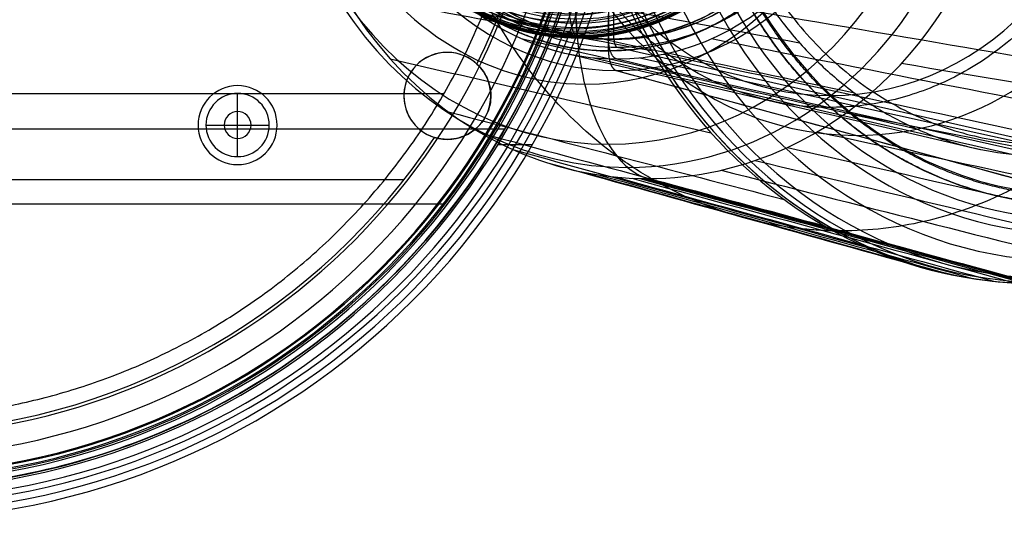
# Model space of a CAD drawing. Header units: millimetres. Extents: x 1995 to 3607, y -998 to -363.
# Tile 250 of 256: x 2528 to 2653, y -555 to -492. Entities that reach past the tile are written whole.
import ezdxf

# ---------------------------------------------------------------- set-up
doc = ezdxf.new("R2010")
doc.units = ezdxf.units.MM
doc.header["$MEASUREMENT"] = 0
for name, color, linetype, true_color in [('Black Base', 7, 'Continuous', 0x000000), ('Default', 7, 'Continuous', 0x000000), ('Inner Shade', 7, 'Continuous', 0x000000), ('Shade', 7, 'Continuous', 0x000000)]:
    doc.layers.add(name, color=color, linetype=linetype, true_color=true_color)

# ---------------------------------------------------------------- blocks, each defined once
blk = doc.blocks.new('4')
at = {"layer": 'Default'}
for p, q in [((2439.28, -405.21, 908.06), (2581.76, -405.21, 908.06)), ((2444.48, -408.3, 929.06), (2576.56, -408.3, 929.06)), ((2465.52, -410.21, 929.06), (2465.52, -410.21, 908.06)), ((2438.99, -413.41, 908.06), (2438.99, -413.41, 928.87)), ((2460.52, -415.21, 929.06), (2460.52, -415.21, 908.06)), ((2470.52, -415.21, 929.06), (2470.52, -415.21, 908.06)), ((2433.49, -418.91, 928), (2433.49, -418.91, 908.06)), ((2444.49, -418.91, 929.06), (2444.49, -418.91, 908.06)), ((2465.52, -420.21, 908.06), (2465.52, -420.21, 929.06)), ((2438.99, -424.41, 929.06), (2438.99, -424.41, 908.06))]:
    blk.add_line(p, q, dxfattribs=at)
for centre, radius, start, end in [((2510.52, -460.21, 923.06), 90, 12.8396, 167.1604), ((2510.52, -460.21, 908.06), 90, 12.8396, 167.1604), ((2510.52, -460.21, 915.56), 90, 12.8396, 167.1604), ((2510.52, -460.21, 929.06), 84, 93.6592, 146.3408), ((2465.52, -415.21, 929.06), 5, 90, 270), ((2465.52, -415.21, 908.06), 5, 90, 270), ((2465.52, -415.21, 918.56), 5, 90, 270), ((2465.52, -415.21, 929.06), 5, 270, 90), ((2465.52, -415.21, 908.06), 5, 270, 90), ((2465.52, -415.21, 918.56), 5, 270, 90), ((2438.99, -418.91, 908.06), 5.5, 90, 270), ((2438.99, -418.91, 918.56), 5.5, 90, 270), ((2438.99, -418.91, 908.06), 5.5, 270, 90), ((2438.99, -418.91, 918.56), 5.5, 270, 90), ((2438.99, -418.91, 929.06), 5.5, 270, 72.9094), ((2510.52, -460.21, 929.06), 84, 153.6592, 166.2259), ((2510.52, -460.21, 929.06), 84, 153.6592, 166.2259), ((2438.99, -418.91, 929.06), 5.5, 227.0906, 270)]:
    blk.add_arc(centre, radius, start, end, dxfattribs=at)
blk.add_open_spline([(2435.24, -422.94, 929.06), (2434.54, -422.29, 929.06), (2434.24, -421.74, 928.9), (2433.78, -420.77, 928.63), (2433.66, -420.35, 928.48), (2433.5, -419.49, 928.19), (2433.47, -419.07, 928.04), (2433.52, -418.14, 927.75), (2433.58, -417.67, 927.6), (2434.39, -415.5, 927.29), (2435.47, -414.58, 927.71), (2436.68, -413.9, 928.16), (2437.07, -413.74, 928.31), (2437.93, -413.5, 928.6), (2438.38, -413.41, 928.74), (2438.99, -413.41, 928.87)], degree=3, knots=[0, 0, 0, 0, 0.121751, 0.121751, 0.243557, 0.243557, 0.364802, 0.364802, 0.486597, 0.486597, 0.750525, 0.750525, 0.875089, 0.875089, 1, 1, 1, 1], dxfattribs=at)
blk.add_open_spline([(2438.99, -413.41, 928.87), (2439.53, -413.41, 928.99), (2440.07, -413.49, 929.06), (2440.6, -413.66, 929.06)], degree=3, dxfattribs=at)
blk = doc.blocks.new('3')
at = {"layer": 'Default'}
blk.add_open_spline([(2601.52, -460.21, 907.56), (2601.51, -465.88, 907.56), (2600.49, -476.99, 907.56), (2595.87, -493.27, 907.56), (2588.31, -508.41, 907.56), (2578.26, -521.75, 907.56), (2565.76, -533.19, 907.56), (2551.35, -542.12, 907.56), (2535.56, -548.25, 907.56), (2518.94, -551.35, 907.56), (2502.06, -551.34, 907.56), (2485.49, -548.24, 907.56), (2469.77, -542.16, 907.56), (2455.42, -533.29, 907.56), (2442.93, -521.91, 907.56), (2432.84, -508.6, 907.56), (2425.23, -493.44, 907.56), (2420.57, -477.09, 907.56), (2419.53, -465.91, 907.56), (2419.52, -460.21, 907.56)], degree=3, knots=[0, 0, 0, 0, 0.058824, 0.117647, 0.176471, 0.235294, 0.294118, 0.352941, 0.411765, 0.470588, 0.529412, 0.588235, 0.647059, 0.705882, 0.764706, 0.823529, 0.882353, 0.941176, 1, 1, 1, 1], dxfattribs=at)
for points in [[(2419.52, -460.21, 908.06), (2419.53, -465.91, 908.06), (2420.57, -477.09, 908.06), (2425.23, -493.44, 908.06), (2432.84, -508.6, 908.06), (2442.93, -521.91, 908.06), (2455.42, -533.29, 908.06), (2469.77, -542.16, 908.06), (2485.49, -548.24, 908.06), (2502.06, -551.34, 908.06), (2518.94, -551.35, 908.06), (2535.56, -548.25, 908.06), (2551.35, -542.12, 908.06), (2565.76, -533.19, 908.06), (2578.26, -521.75, 908.06), (2588.31, -508.41, 908.06), (2595.87, -493.27, 908.06), (2600.49, -476.99, 908.06), (2601.51, -465.88, 908.06), (2601.52, -460.21, 908.06)], [(2601.52, -460.21, 907.81), (2601.51, -465.88, 907.81), (2600.49, -476.99, 907.81), (2595.87, -493.27, 907.81), (2588.31, -508.41, 907.81), (2578.26, -521.75, 907.81), (2565.76, -533.19, 907.81), (2551.35, -542.12, 907.81), (2535.56, -548.25, 907.81), (2518.94, -551.35, 907.81), (2502.06, -551.34, 907.81), (2485.49, -548.24, 907.81), (2469.77, -542.16, 907.81), (2455.42, -533.29, 907.81), (2442.93, -521.91, 907.81), (2432.84, -508.6, 907.81), (2425.23, -493.44, 907.81), (2420.57, -477.09, 907.81), (2419.53, -465.91, 907.81), (2419.52, -460.21, 907.81)], [(2595.38, -493.08, 907.56), (2595.38, -493.08, 907.72), (2595.38, -493.08, 907.89), (2595.38, -493.08, 908.06)], [(2587.89, -508.11, 907.56), (2587.89, -508.11, 907.72), (2587.89, -508.11, 907.89), (2587.89, -508.11, 908.06)], [(2577.85, -521.43, 907.56), (2577.85, -521.43, 907.72), (2577.85, -521.43, 907.89), (2577.85, -521.43, 908.06)], [(2565.44, -532.77, 907.56), (2565.44, -532.77, 907.72), (2565.44, -532.77, 907.89), (2565.44, -532.77, 908.06)], [(2551.12, -541.66, 907.56), (2551.12, -541.66, 907.72), (2551.12, -541.66, 907.89), (2551.12, -541.66, 908.06)], [(2535.42, -547.74, 907.56), (2535.42, -547.74, 907.72), (2535.42, -547.74, 907.89), (2535.42, -547.74, 908.06)]]:
    blk.add_open_spline(points, degree=3, dxfattribs=at)
blk = doc.blocks.new('2')
at = {"layer": 'Default'}
blk.add_line((2431.71, -505.71, 907.56), (2589.33, -505.71, 907.56), dxfattribs=at)
for centre in [(2510.52, -460.21, 905.56), (2510.52, -460.21, 907.56), (2510.52, -460.21, 906.56)]:
    blk.add_arc(centre, 91, 180, 0, dxfattribs=at)
blk = doc.blocks.new('1')
at = {"layer": 'Default'}
for p, q in [((2581.62, -501.27, 932.36), (2439.42, -501.27, 932.36)), ((2555.52, -501.21, 917.06), (2555.52, -501.21, 929.06)), ((2555.52, -503.51, 917.06), (2555.52, -501.21, 917.06)), ((2555.52, -503.51, 929.06), (2555.52, -503.51, 917.06)), ((2555.52, -506.91, 929.06), (2555.52, -503.51, 929.06)), ((2551.52, -505.21, 917.06), (2553.82, -505.21, 917.06)), ((2551.52, -505.21, 929.06), (2551.52, -505.21, 917.06)), ((2553.82, -505.21, 929.06), (2557.22, -505.21, 929.06)), ((2553.82, -505.21, 929.06), (2553.82, -505.21, 917.06)), ((2557.22, -505.21, 917.06), (2559.52, -505.21, 917.06)), ((2557.22, -505.21, 929.06), (2557.22, -505.21, 917.06)), ((2559.52, -505.21, 929.06), (2559.52, -505.21, 917.06)), ((2555.52, -506.91, 917.06), (2555.52, -506.91, 929.06)), ((2555.52, -509.21, 917.06), (2555.52, -506.91, 917.06)), ((2592.79, -507.71, 907.36), (2588.43, -507.71, 907.36)), ((2555.52, -509.21, 929.06), (2555.52, -509.21, 917.06))]:
    blk.add_line(p, q, dxfattribs=at)
for centre, radius, start, end in [((2510.52, -460.21, 907.36), 95, 180, 360), ((2510.52, -460.21, 914.85), 94.08, 182.387, 0), ((2510.52, -460.21, 922.35), 93.16, 180, 360), ((2510.52, -460.21, 925.24), 92.42, 180, 360), ((2510.52, -460.21, 908.06), 91.25, 180, 0), ((2510.52, -460.21, 907.36), 91.25, 180, 0), ((2510.52, -460.21, 907.71), 91.25, 180, 0), ((2510.52, -460.21, 927.85), 90.98, 180, 0), ((2510.52, -460.21, 908.06), 90.25, 180, 360), ((2510.52, -460.21, 916.19), 89.82, 182.5304, 360), ((2510.52, -460.21, 924.32), 89.4, 180, 360), ((2510.52, -460.21, 929.71), 89.26, 180, 0), ((2510.52, -460.21, 931.17), 87.08, 180, 0), ((2510.52, -460.21, 929.06), 84.4, 273.1584, 360), ((2555.52, -505.21, 929.06), 4, 90, 270), ((2555.52, -505.21, 917.06), 4, 90, 270), ((2555.52, -505.21, 923.06), 4, 90, 270), ((2555.52, -505.21, 929.06), 4, 270, 90), ((2555.52, -505.21, 917.06), 4, 270, 90), ((2555.52, -505.21, 923.06), 4, 270, 90), ((2555.52, -505.21, 929.06), 1.7, 90, 270), ((2555.52, -505.21, 917.06), 1.7, 90, 270), ((2555.52, -505.21, 923.06), 1.7, 90, 270), ((2555.52, -505.21, 929.06), 1.7, 270, 90), ((2555.52, -505.21, 917.06), 1.7, 270, 90), ((2555.52, -505.21, 923.06), 1.7, 270, 90)]:
    blk.add_arc(centre, radius, start, end, dxfattribs=at)
blk.add_rational_spline([(2428.42, -460.21, 932.36), (2428.42, -542.32, 932.36), (2510.52, -542.32, 932.36), (2592.62, -542.32, 932.36), (2592.62, -460.21, 932.36)], [1, 0.707106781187, 1, 0.707106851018, 0.999999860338], degree=2, knots=[-257.932929, -257.932929, -257.932929, -128.966449, -128.966449, 0, 0, 0], dxfattribs=at)
blk = doc.blocks.new('TOP1')
at = {"layer": 'Default', "extrusion": (-0.45399, 1.45564e-11, 0.891007)}
blk.add_arc((460.21, 2911.05, -10.32), 33.97, 270, 90, dxfattribs=at)
at = {"layer": 'Default', "extrusion": (-0.45399, 1.45519e-11, 0.891007)}
for centre in [(460.21, 2911.05, -10.37), (460.21, 2911.05, -10.43)]:
    blk.add_arc(centre, 33.99, 270, 90, dxfattribs=at)
at = {"layer": 'Default', "extrusion": (-0.45399, 0, 0.891007)}
for centre, radius in [((460.21, 2911.05, -10.32), 33.97), ((460.21, 2911.05, -9.47), 33.34), ((460.21, 2911.05, -8.99), 32.83), ((460.21, 2911.05, -8.48), 31.95), ((460.21, 2911.05, -8.21), 31.1)]:
    blk.add_arc(centre, radius, 270, 90, dxfattribs=at)
at = {"layer": 'Default', "extrusion": (-0.45399, 1.4556e-11, 0.891007)}
blk.add_arc((460.21, 2911.05, -10.5), 33.9, 270, 90, dxfattribs=at)
at = {"layer": 'Default', "extrusion": (-0.45399, 4.54747e-13, 0.891007)}
for centre, radius in [((460.21, 2911.05, -10.5), 33.9), ((460.21, 2911.05, -10.49), 33.87), ((460.21, 2911.05, -10.49), 33.84), ((460.21, 2911.05, -10.47), 33.79), ((460.21, 2911.05, -10.45), 33.68), ((460.21, 2911.05, -10.4), 33.47), ((460.21, 2911.05, -10.32), 33.12), ((460.21, 2911.05, -10.23), 32.65), ((460.21, 2911.05, -10.15), 32.13), ((460.21, 2911.05, -10.08), 31.58), ((460.21, 2911.05, -10.02), 30.92), ((460.21, 2911.05, -10.01), 30.53), ((460.21, 2911.05, -10), 30.37)]:
    blk.add_arc(centre, radius, 270, 90, dxfattribs=at)
at = {"layer": 'Default'}
for points, knots in [([(2588.04, -468.22, 1332.84), (2588.49, -468.26, 1331.94), (2589.19, -468.33, 1330.57), (2589.84, -468.41, 1329.29), (2590.26, -468.47, 1328.47), (2590.64, -468.54, 1327.73), (2590.93, -468.61, 1327.15), (2591.2, -468.7, 1326.62), (2591.44, -468.79, 1326.16), (2591.73, -468.92, 1325.59), (2592.05, -469.11, 1324.96), (2592.39, -469.36, 1324.29), (2592.69, -469.63, 1323.7), (2592.96, -469.9, 1323.17), (2593.2, -470.19, 1322.7), (2593.42, -470.49, 1322.27), (2593.69, -470.89, 1321.75), (2593.98, -471.41, 1321.17), (2594.3, -472.06, 1320.55), (2594.58, -472.77, 1319.98), (2594.86, -473.54, 1319.45), (2595.13, -474.39, 1318.92), (2595.39, -475.31, 1318.4), (2595.73, -476.63, 1317.73), (2596.13, -478.39, 1316.96), (2596.48, -480.33, 1316.27), (2596.73, -482.06, 1315.78), (2596.91, -483.46, 1315.43), (2597.06, -484.99, 1315.12), (2597.2, -486.67, 1314.85), (2597.3, -488.23, 1314.66), (2597.36, -489.51, 1314.53), (2597.42, -490.44, 1314.43), (2597.49, -491.33, 1314.29), (2597.6, -492.16, 1314.07), (2597.77, -492.87, 1313.74), (2598.04, -493.54, 1313.2), (2598.28, -493.94, 1312.74), (2598.45, -494.18, 1312.39)], [0.026209, 0.026209, 0.026209, 0.026209, 0.234311, 0.442414, 0.650517, 0.85862, 1.274825, 1.691031, 2.107237, 2.523442, 3.355853, 4.188316, 5.020778, 5.853241, 6.685704, 7.518166, 8.350629, 10.015554, 11.680479, 13.345404, 15.010329, 16.675254, 18.340179, 20.005104, 23.334955, 26.664805, 28.32973, 29.994655, 31.65958, 33.324505, 34.98943, 35.821893, 36.654355, 37.486818, 38.31928, 39.151743, 39.567974, 39.984205, 39.984205, 39.984205, 39.984205]), ([(2598.53, -494.11, 1312.24), (2598.53, -494.09, 1312.24), (2598.53, -494.08, 1312.24), (2598.53, -494.06, 1312.24), (2598.52, -494.01, 1312.26), (2598.51, -493.9, 1312.28), (2598.49, -493.72, 1312.32), (2598.45, -493.35, 1312.4), (2598.41, -492.88, 1312.48), (2598.37, -492.34, 1312.55), (2598.34, -491.82, 1312.61), (2598.32, -491.28, 1312.65), (2598.31, -490.79, 1312.67), (2598.31, -490.58, 1312.68), (2598.31, -490.49, 1312.68), (2598.31, -490.43, 1312.68), (2598.31, -490.35, 1312.67), (2598.34, -490.27, 1312.62), (2598.37, -490.21, 1312.55), (2598.42, -490.19, 1312.45), (2598.48, -490.2, 1312.35), (2598.7, -490.19, 1311.9), (2599.1, -490.2, 1311.12), (2599.86, -490.19, 1309.64), (2600.42, -490.2, 1308.52), (2600.8, -490.2, 1307.78)], [0.359347, 0.359347, 0.359347, 0.359347, 0.628301, 0.897256, 1.16621, 1.435164, 1.704119, 1.973073, 2.242027, 2.510982, 2.779936, 3.04889, 3.183367, 3.250606, 3.317845, 3.360296, 3.464712, 3.569129, 3.673546, 3.777963, 3.912116, 4.046268, 5.394752, 6.743235, 9.440202, 9.440202, 9.440202, 9.440202]), ([(2598.45, -494.18, 1312.39), (2598.46, -494.19, 1312.38), (2598.47, -494.21, 1312.35), (2598.51, -494.21, 1312.27), (2598.53, -494.15, 1312.24), (2598.53, -494.11, 1312.24)], [0.0704958, 0.0704958, 0.0704958, 0.0704958, 0.1300109, 0.1895437, 0.3084869, 0.3084869, 0.3084869, 0.3084869])]:
    blk.add_open_spline(points, degree=3, knots=knots, dxfattribs=at)
blk = doc.blocks.new('COVER_A')
at = {"layer": 'Default'}
for p, q in [((1511.2, -539.4, 1207.97), (1569.13, -523.73, 1094.29)), ((1510.21, -541.88, 1209.92), (1510.21, -546.49, 1209.92))]:
    blk.add_line(p, q, dxfattribs=at)
at = {"layer": 'Default', "extrusion": (-0.454003, -2.54364e-06, 0.891)}
blk.add_arc((577.5, 1894.9, 273.62), 65, 90.0002, 180, dxfattribs=at)
at = {"layer": 'Default', "extrusion": (-0.45399, -3.72313e-11, 0.891007)}
blk.add_arc((577.49, 1894.9, 272.43), 65.07, 90, 180, dxfattribs=at)
at = {"layer": 'Default', "extrusion": (-0.45399, -3.70619e-11, 0.891007)}
for centre, radius, start in [((577.49, 1894.9, 272.43), 65.07, 72.4757), ((577.49, 1894.9, 270.61), 64.91, 359.9785), ((577.49, 1894.9, 268.75), 64.37, 359.9772), ((577.49, 1894.9, 265.36), 62.15, 359.9816), ((577.49, 1894.9, 263.13), 58.76, 359.9909), ((577.49, 1894.9, 262.59), 56.89, 359.9958), ((577.49, 1894.9, 262.43), 55.07, 360)]:
    blk.add_arc(centre, radius, start, 180, dxfattribs=at)
at = {"layer": 'Default', "extrusion": (-0.453996, 1.12309e-06, 0.891004)}
blk.add_arc((577.48, 1894.9, 262.63), 53.76, 90.0001, 179.9996, dxfattribs=at)
at = {"layer": 'Default', "extrusion": (-0.454003, -6.40164e-05, 0.891)}
blk.add_arc((577.7, 1894.83, 381.44), 51.76, 179.993, 202.4928, dxfattribs=at)
at = {"layer": 'Default', "extrusion": (-0.453978, -2.76189e-05, 0.891013)}
blk.add_arc((577.58, 1894.86, 381.47), 51.77, 89.9975, 179.9973, dxfattribs=at)
at = {"layer": 'Default', "extrusion": (-0.45399, -3.68345e-11, 0.891007)}
for start, end in [(179.9998, 0.0021), (0.0021, 179.9998)]:
    blk.add_arc((577.49, 1894.9, 387.06), 50.35, start, end, dxfattribs=at)
at = {"layer": 'Default', "extrusion": (-0.454023, -0.000116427, 0.89099)}
blk.add_arc((577.88, 1894.78, 392.42), 47.42, 179.9851, 269.982, dxfattribs=at)
at = {"layer": 'Default', "extrusion": (-0.45399, -4.0209e-05, 0.891007)}
blk.add_arc((577.62, 1894.85, 381.45), 51.77, 202.4953, 269.9953, dxfattribs=at)
at = {"layer": 'Default', "extrusion": (-0.453971, -0.000111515, 0.891016)}
blk.add_arc((577.86, 1894.76, 392.53), 47.42, 89.9921, 179.9881, dxfattribs=at)
at = {"layer": 'Default', "extrusion": (-0.45399, -3.68195e-11, 0.891007)}
blk.add_arc((577.49, 1894.9, 323.27), 46.31, 179.9998, 0.0001, dxfattribs=at)
at = {"layer": 'Default', "extrusion": (-0.45399, -3.68046e-11, 0.891007)}
blk.add_arc((577.49, 1894.9, 323.27), 46.31, 0.0001, 179.9998, dxfattribs=at)
at = {"layer": 'Default', "extrusion": (-0.45399, -3.66072e-11, 0.891007)}
for start, end in [(179.9989, 359.986), (359.986, 179.9989)]:
    blk.add_arc((577.49, 1894.9, 398.96), 39.82, start, end, dxfattribs=at)
at = {"layer": 'Default', "extrusion": (-0.453958, -8.54627e-05, 0.891023)}
blk.add_arc((577.77, 1894.79, 390.35), 38.09, 179.9906, 202.4904, dxfattribs=at)
at = {"layer": 'Default', "extrusion": (-0.453997, 1.57652e-07, 0.891003)}
blk.add_arc((577.49, 1894.9, 390.22), 38.09, 90, 179.9999, dxfattribs=at)
at = {"layer": 'Default', "extrusion": (-0.45399, 1.42591e-07, 0.891007)}
blk.add_arc((577.49, 1894.9, 390.23), 38.09, 202.5, 270.0002, dxfattribs=at)
at = {"layer": 'Default', "extrusion": (-0.45399, -3.61524e-11, 0.891007)}
blk.add_arc((577.49, 1894.9, 392.43), 35.61, 180, 360, dxfattribs=at)
at = {"layer": 'Default', "extrusion": (-0.453991, -3.66072e-11, 0.891007)}
blk.add_arc((577.49, 1894.9, 392.43), 35.61, 360, 180, dxfattribs=at)
at = {"layer": 'Default'}
for points in [[(1515.2, -525.72, 1200.12), (1531.51, -521.31, 1168.11), (1547.82, -516.9, 1136.1), (1564.13, -512.49, 1104.09)], [(1515.45, -525.72, 1200.25), (1531.78, -521.31, 1168.25), (1548.12, -516.9, 1136.25), (1564.45, -512.49, 1104.25)], [(1515.71, -525.73, 1200.38), (1532.06, -521.31, 1168.39), (1548.42, -516.9, 1136.4), (1564.77, -512.49, 1104.42)], [(1516.22, -525.73, 1200.64), (1532.62, -521.32, 1168.68), (1549.02, -516.91, 1136.71), (1565.41, -512.5, 1104.74)], [(1517.25, -525.77, 1201.17), (1533.74, -521.37, 1169.25), (1550.22, -516.96, 1137.33), (1566.71, -512.55, 1105.4)], [(1519.34, -525.93, 1202.23), (1536.01, -521.54, 1170.4), (1552.67, -517.14, 1138.57), (1569.33, -512.75, 1106.74)], [(1521.46, -526.2, 1203.31), (1538.3, -521.83, 1171.57), (1555.14, -517.46, 1139.83), (1571.99, -513.09, 1108.09)], [(1505.94, -526.78, 1195.4), (1521.46, -522.46, 1162.99), (1536.98, -518.13, 1130.58), (1552.5, -513.81, 1098.16)], [(1523.59, -526.59, 1204.4), (1540.62, -522.25, 1172.75), (1557.64, -517.91, 1141.1), (1574.67, -513.57, 1109.46)], [(1501.61, -528.02, 1193.2), (1516.76, -523.81, 1160.6), (1531.91, -519.59, 1128), (1547.07, -515.37, 1095.39)], [(1527.89, -527.72, 1206.59), (1545.28, -523.48, 1175.13), (1562.67, -519.24, 1143.67), (1580.06, -515, 1112.21)], [(1497.55, -529.66, 1191.13), (1512.36, -525.59, 1158.35), (1527.16, -521.51, 1125.57), (1541.97, -517.44, 1092.8)], [(1532.18, -529.36, 1208.77), (1549.93, -525.25, 1177.5), (1567.69, -521.15, 1146.22), (1585.45, -517.05, 1114.95)], [(1493.79, -531.64, 1189.21), (1508.28, -527.73, 1156.27), (1522.76, -523.82, 1123.33), (1537.25, -519.91, 1090.39)], [(1536.38, -531.5, 1210.92), (1554.5, -527.59, 1179.82), (1572.61, -523.67, 1148.73), (1590.73, -519.75, 1117.64)], [(1490.09, -534.07, 1187.33), (1504.26, -530.37, 1154.23), (1518.43, -526.67, 1121.13), (1532.6, -522.96, 1088.03)], [(1540.44, -534.16, 1212.98), (1558.9, -530.47, 1182.07), (1577.36, -526.77, 1151.15), (1595.82, -523.08, 1120.24)], [(1511.2, -539.4, 1207.97), (1530.51, -534.17, 1170.07), (1549.82, -528.95, 1132.18), (1569.13, -523.73, 1094.29)], [(1510.21, -530.07, 1209.92), (1511.73, -527.62, 1206.93), (1513.52, -526.18, 1203.43), (1515.2, -525.72, 1200.12)], [(1483.1, -540.31, 1183.77), (1496.68, -537.14, 1150.36), (1510.25, -533.98, 1116.96), (1523.83, -530.81, 1083.55)], [(1547.81, -540.88, 1216.74), (1566.9, -537.76, 1186.14), (1585.99, -534.64, 1155.55), (1605.08, -531.52, 1124.96)], [(1553.81, -549.16, 1219.79), (1573.41, -546.75, 1189.46), (1593.01, -544.33, 1159.12), (1612.61, -541.92, 1128.79)]]:
    blk.add_open_spline(points, degree=3, dxfattribs=at)
for points, knots in [([(1539.66, -635.87, 1152.1), (1534.55, -635.87, 1149.5), (1524.01, -634.14, 1144.13), (1509.45, -626.12, 1136.71), (1500.02, -616, 1131.9), (1494.53, -606.87, 1129.11), (1491.8, -600.64, 1127.71), (1489.95, -594.95, 1126.78), (1488.3, -587.93, 1125.93), (1487.31, -578.5, 1125.43), (1488.18, -566.64, 1125.87), (1492.28, -551.09, 1127.96), (1500.61, -537.57, 1132.21), (1509.93, -529.34, 1136.95), (1515.52, -525.69, 1139.8), (1519.79, -523.45, 1141.98), (1524.28, -521.63, 1144.27), (1530.81, -519.73, 1147.59), (1536.08, -519.11, 1150.28), (1539.67, -519.11, 1152.11)], [2.050837, 2.050837, 2.050837, 2.050837, 21.139449, 40.237804, 59.336158, 68.885335, 78.434513, 84.885728, 91.336944, 104.239375, 117.141807, 130.044238, 155.849101, 168.751532, 175.202748, 181.653963, 188.360503, 195.067043, 208.479923, 208.479923, 208.479923, 208.479923]), ([(1539.66, -519.11, 1152.1), (1539.74, -519.1, 1152.13), (1539.96, -519.11, 1152.26), (1540.33, -519.11, 1152.44), (1541.01, -519.12, 1152.79), (1542.37, -519.17, 1153.48), (1544.33, -519.32, 1154.48), (1546.72, -519.62, 1155.7), (1549.93, -520.2, 1157.33), (1553.98, -521.26, 1159.4), (1558.83, -523.11, 1161.87), (1563.59, -525.53, 1164.29), (1569.7, -529.53, 1167.41), (1576.71, -535.9, 1170.98), (1583.54, -545.35, 1174.46), (1588.38, -555.93, 1176.93), (1590.68, -565.07, 1178.1), (1591.55, -572.27, 1178.54), (1591.75, -577.49, 1178.64), (1591.55, -582.7, 1178.54), (1590.68, -589.9, 1178.1), (1588.38, -599.04, 1176.93), (1583.54, -609.62, 1174.46), (1574.45, -622.23, 1169.83), (1559.05, -633.38, 1161.98), (1545.8, -635.87, 1155.23), (1539.66, -635.87, 1152.1)], [0, 0, 0, 0, 0.402639, 0.805279, 1.610557, 3.221114, 6.442228, 9.663342, 12.884456, 19.326685, 25.768913, 32.211141, 38.653369, 51.537826, 64.422282, 77.306738, 90.191195, 96.633423, 103.075651, 109.517588, 115.959524, 128.843397, 141.727271, 154.611144, 180.37889, 206.146637, 206.146637, 206.146637, 206.146637]), ([(1510.21, -530.07, 1209.92), (1508.97, -532.06, 1212.35), (1507.94, -534.73, 1214.38), (1506.55, -540.61, 1217.11), (1506.19, -543.78, 1217.81), (1506.12, -546.73, 1217.94)], [-1, -1, -1, -1, -0.5, -0.5, 0, 0, 0, 0])]:
    blk.add_open_spline(points, degree=3, knots=knots, dxfattribs=at)
for points, weights, degree, knots in [([(1569.23, -522.42, 1094.09), (1589.55, -522.42, 1104.45), (1603.92, -538.55, 1111.77), (1618.3, -554.68, 1119.09), (1618.3, -577.49, 1119.09)], [0.999999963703, 0.923879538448, 1, 0.923879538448, 0.999999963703], 2, [0, 0, 0, 43.253753, 43.253753, 86.507506, 86.507506, 86.507506]), ([(1569.2, -523.49, 1094.07), (1589.13, -523.48, 1104.23), (1603.24, -539.3, 1111.42), (1617.34, -555.12, 1118.6), (1617.34, -577.5, 1118.6), (1617.33, -599.87, 1118.6), (1603.23, -615.69, 1111.41), (1589.12, -631.5, 1104.23), (1569.18, -631.48, 1094.07)], [1, 0.92380610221, 1, 0.92380610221, 1, 0.92380610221, 1, 0.92380610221, 1], 2, [-169.711458, -169.711458, -169.711458, -127.283593, -127.283593, -84.855729, -84.855729, -42.427864, -42.427864, 0, 0, 0]), ([(1510.21, -541.88, 1209.92), (1510.21, -541.88, 1209.92), (1510.21, -541.88, 1209.92), (1510.21, -541.88, 1209.92), (1510.21, -540.56, 1209.92), (1510.6, -539.56, 1209.15), (1511.2, -539.4, 1207.97)], [0.0874282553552, 0.0874283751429, 0.0874284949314, 0.0874286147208, 0.0718011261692, 0.0704792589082, 0.0834630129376], 3, [0, 0, 0, 0, 0.000008, 0.000008, 0.000008, 1, 1, 1, 1]), ([(1510.21, -541.88, 1209.92), (1523.35, -541.88, 1216.62), (1532.64, -552.31, 1221.35), (1541.94, -562.74, 1226.09), (1541.94, -577.49, 1226.09)], [1, 0.92387951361, 1, 0.92387951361, 1], 2, [0, 0, 0, 27.967858, 27.967858, 55.935717, 55.935717, 55.935717])]:
    blk.add_rational_spline(points, weights, degree=degree, knots=knots, dxfattribs=at)
for points, weights, degree in [([(1510.2, -530.07, 1209.92), (1511.71, -527.65, 1206.97), (1513.41, -526.2, 1203.62), (1515.2, -525.72, 1200.12)], [0.0750737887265, 0.076102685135, 0.0789006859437, 0.0834677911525], 3), ([(1510.35, -540.65, 1209.64), (1510.54, -539.94, 1209.28), (1510.85, -539.49, 1208.67), (1511.2, -539.4, 1207.97)], [0.0760444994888, 0.0727368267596, 0.0752096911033, 0.0834630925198], 3), ([(1478.48, -577.49, 1193.75), (1478.48, -541.88, 1193.75), (1510.21, -541.88, 1209.92)], [1, 0.707106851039, 1], 2)]:
    blk.add_rational_spline(points, weights, degree=degree, dxfattribs=at)
blk = doc.blocks.new('BREP_6_01_A')
at = {"layer": 'Default'}
for p, q in [((1311.45, 35.78, 517.64), (1311.45, 35.78, 503.49)), ((1311.45, 34.28, 503.49), (1311.45, 34.28, 517.64)), ((1311.45, 33.38, 502.5), (1311.45, -85.25, 490.25))]:
    blk.add_line(p, q, dxfattribs=at)
at = {"layer": 'Default', "extrusion": (0, 1, -2.27374e-12)}
blk.add_arc((-1311.45, 537.64, 35.78), 34.15, 180, 360, dxfattribs=at)
at = {"layer": 'Default', "extrusion": (0, 1, -3.86535e-12)}
blk.add_arc((-1311.45, 537.64, 34.28), 34.15, 180, 0, dxfattribs=at)
at = {"layer": 'Default', "extrusion": (-1.74854e-10, 1, 9.77364e-06)}
blk.add_arc((-1311.45, 537.64, 33.54), 36.64, 270, 359.9999, dxfattribs=at)
at = {"layer": 'Default', "extrusion": (9.69288e-06, 1, -2.87616e-05)}
blk.add_arc((-1311.45, 537.64, 33.38), 35.14, 270.0001, 0.0002, dxfattribs=at)
at = {"layer": 'Default', "extrusion": (1.74636e-10, 1, 9.77364e-06)}
blk.add_arc((-1311.45, 537.64, 33.54), 36.64, 180.0001, 270, dxfattribs=at)
at = {"layer": 'Default', "extrusion": (-9.69288e-06, 1, -2.87616e-05)}
blk.add_arc((-1311.46, 537.64, 33.35), 35.14, 179.9998, 269.9999, dxfattribs=at)
at = {"layer": 'Default', "extrusion": (0, 1, 3.82107e-14)}
blk.add_arc((-1311.45, 537.64, -25.94), 41.26, 180, 360, dxfattribs=at)
at = {"layer": 'Default'}
for points, weights in [([(1277.31, 35.78, 537.64), (1277.31, 35.78, 503.49), (1311.45, 35.78, 503.49)], [1, 0.707106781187, 1]), ([(1311.45, 35.78, 503.49), (1345.6, 35.78, 503.49), (1345.6, 35.78, 537.64)], [1, 0.707106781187, 1]), ([(1277.31, 34.28, 537.64), (1277.31, 34.28, 503.49), (1311.45, 34.28, 503.49)], [0.999999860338, 0.707106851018, 1]), ([(1311.45, 34.28, 503.49), (1345.6, 34.28, 503.49), (1345.6, 34.28, 537.64)], [0.999999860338, 0.707106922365, 0.999999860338]), ([(1358.84, -85.25, 537.64), (1358.84, -85.25, 490.25), (1311.45, -85.25, 490.25)], [0.999999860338, 0.707106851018, 1])]:
    blk.add_rational_spline(points, weights, degree=2, dxfattribs=at)
for points, weights, knots in [([(1311.45, 33.54, 501), (1311.45, 34.89, 501.14), (1311.45, 35.78, 502.15), (1311.45, 35.78, 503.49), (1311.45, 35.78, 503.49), (1311.45, 35.78, 503.49), (1311.45, 35.78, 503.49)], [0.0840216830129, 0.0704447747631, 0.0715804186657, 0.0874286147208, 0.0874276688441, 0.0874267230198, 0.087425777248], [0.130768, 0.130768, 0.130768, 0.130768, 3.77868, 3.77868, 3.77868, 3.778897, 3.778897, 3.778897, 3.778897]), ([(1311.45, 34.28, 503.49), (1311.45, 34.28, 503.49), (1311.45, 34.28, 503.49), (1311.45, 34.28, 503.49), (1311.45, 34.28, 502.96), (1311.45, 33.92, 502.55), (1311.45, 33.38, 502.5)], [0.0874213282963, 0.0874237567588, 0.087426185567, 0.0874286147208, 0.0715739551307, 0.0704438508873, 0.0840383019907], [0.140686, 0.140686, 0.140686, 0.140686, 0.140908, 0.140908, 0.140908, 1.590538, 1.590538, 1.590538, 1.590538])]:
    blk.add_rational_spline(points, weights, degree=3, knots=knots, dxfattribs=at)
for points in [[(1285.55, 33.54, 511.73), (1282.66, -6.06, 508.84), (1279.77, -45.66, 505.95), (1276.88, -85.25, 503.06)], [(1291.41, 33.54, 506.97), (1289.17, -6.06, 503.55), (1286.94, -45.66, 500.13), (1284.7, -85.25, 496.71)], [(1297.97, 33.54, 503.57), (1296.47, -6.06, 499.77), (1294.96, -45.66, 495.97), (1293.46, -85.25, 492.17)], [(1304.79, 33.54, 501.61), (1304.04, -6.06, 497.59), (1303.3, -45.66, 493.58), (1302.56, -85.25, 489.56)], [(1308.16, 33.54, 501.15), (1307.8, -6.06, 497.08), (1307.43, -45.66, 493.01), (1307.06, -85.25, 488.94)], [(1311.45, 33.54, 501), (1311.45, -6.06, 496.91), (1311.45, -45.66, 492.83), (1311.45, -85.25, 488.74)], [(1314.75, 33.54, 501.15), (1315.11, -6.06, 497.08), (1315.48, -45.66, 493.01), (1315.85, -85.25, 488.94)], [(1318.12, 33.54, 501.61), (1318.86, -6.06, 497.59), (1319.61, -45.66, 493.58), (1320.35, -85.25, 489.56)], [(1324.94, 33.54, 503.57), (1326.44, -6.06, 499.77), (1327.95, -45.66, 495.97), (1329.45, -85.25, 492.17)], [(1331.5, 33.54, 506.97), (1333.74, -6.06, 503.55), (1335.97, -45.66, 500.13), (1338.21, -85.25, 496.71)], [(1337.36, 33.54, 511.73), (1340.25, -6.06, 508.84), (1343.14, -45.66, 505.95), (1346.03, -85.26, 503.06)], [(1350.41, -85.25, 508.09), (1349.11, -85.25, 506.37), (1346.3, -85.25, 503.14), (1341.46, -85.25, 498.86), (1336.11, -85.25, 495.25), (1330.33, -85.25, 492.38), (1324.22, -85.25, 490.29), (1317.89, -85.25, 489.03), (1313.61, -85.25, 488.74), (1311.45, -85.25, 488.74)]]:
    blk.add_open_spline(points, degree=3, dxfattribs=at)
blk.add_open_spline([(1268.69, -25.86, 537.64), (1268.69, -25.86, 532.59), (1270.52, -25.86, 521.7), (1278.68, -25.86, 509.04), (1287.92, -25.86, 501.57), (1295.67, -25.86, 497.59), (1302.36, -25.86, 495.7), (1307.63, -25.86, 494.98), (1311.45, -25.86, 494.82), (1315.28, -25.86, 494.98), (1320.55, -25.86, 495.7), (1327.24, -25.86, 497.59), (1334.99, -25.86, 501.57), (1344.23, -25.86, 509.04), (1352.39, -25.86, 521.7), (1354.22, -25.86, 532.59), (1354.22, -25.86, 537.64)], degree=3, knots=[1.739034, 1.739034, 1.739034, 1.739034, 21.181862, 40.62469, 50.346104, 60.067518, 69.788932, 74.649639, 79.510346, 84.371053, 89.23176, 98.953174, 108.674588, 118.396002, 137.83883, 157.281658, 157.281658, 157.281658, 157.281658], dxfattribs=at)

msp = doc.modelspace()

# ---------------------------------------------------------------- block references
at = {"layer": 'Black Base'}
for name in ['1', '3', '2', 'TOP1']:
    msp.add_blockref(name, (0, 0), dxfattribs=at)
at = {"layer": 'Black Base', "rotation": 180}
msp.add_blockref('4', (5021.04, -920.43, 0), dxfattribs=at)
at = {"layer": 'Inner Shade', "extrusion": (-2.92906e-13, 1, 6.62929e-13), "rotation": 333.0000000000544}
msp.add_blockref('BREP_6_01_A', (-3787.21, 1868.05, -997.85), dxfattribs=at)
at = {"layer": 'Shade', "extrusion": (-0.809017, -3.21366e-11, 0.587785), "rotation": 269.999999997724}
msp.add_blockref('COVER_A', (1037.71, 4095.29, -2548.54), dxfattribs=at)

doc.saveas('drawing.dxf')
